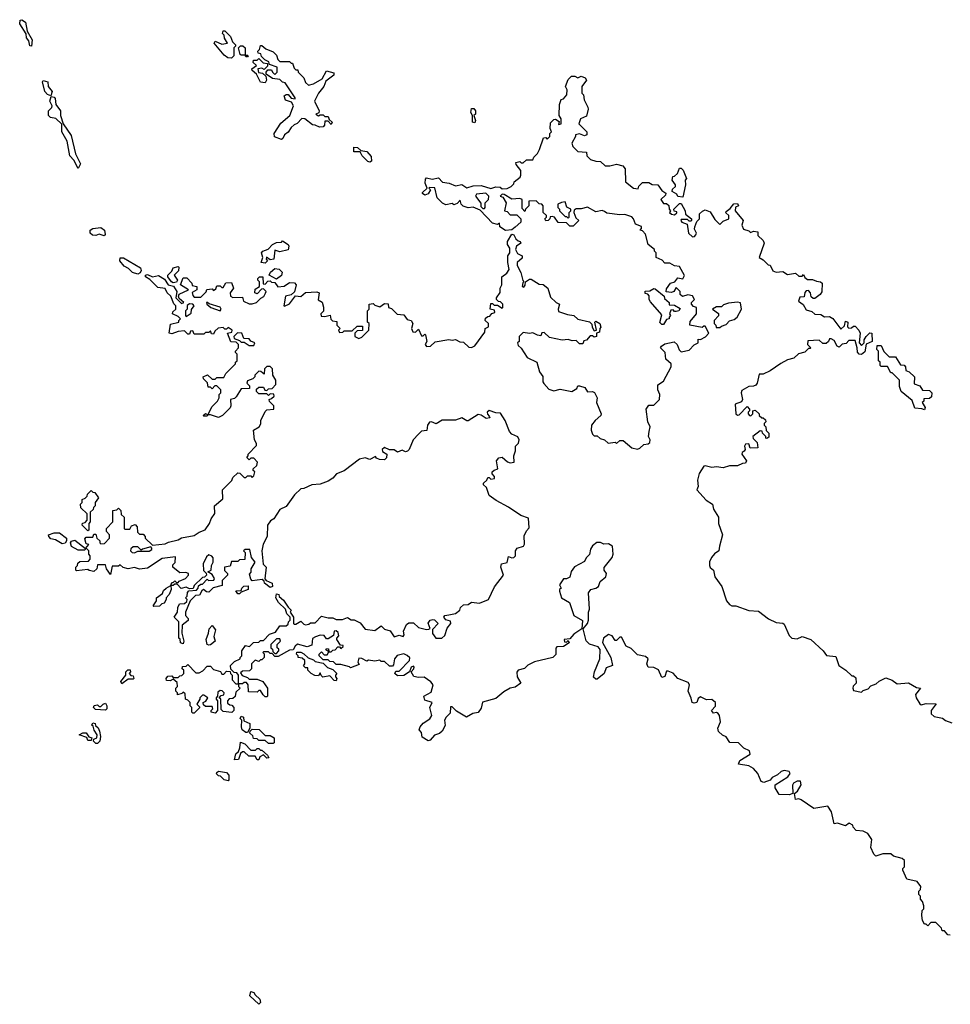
# Model space of a CAD drawing. Extents: x 1980017 to 2252640, y 74400 to 266395.
# Tile 201 of 256: x 2114942 to 2120715, y 153113 to 159220. Entities that reach past the tile are written whole.
import ezdxf

# ---------------------------------------------------------------- set-up
doc = ezdxf.new("R2010")
doc.units = 0

msp = doc.modelspace()

# ---------------------------------------------------------------- linework, layer by layer
at = {"layer": '0CON20XD'}
for points in [[(2115015, 159056.2), (2115005, 159058.8), (2114998.3, 159088.3), (2114985, 159107.5), (2114981.7, 159131.7), (2114941.9, 159195), (2114945, 159218), (2114955, 159220), (2114976.9, 159205), (2114988, 159148), (2115020, 159095), (2115015, 159056.2)], [(2116255, 158981.2), (2116234.1, 158984.1), (2116210.5, 159000.5), (2116148.8, 159075), (2116155, 159087.5), (2116195, 159068.8), (2116230, 159075), (2116212.5, 159105), (2116210, 159125), (2116200, 159135), (2116205, 159150), (2116215, 159150), (2116250, 159115), (2116263, 159083), (2116280, 159065), (2116280, 159055), (2116270, 159045), (2116271.2, 158995), (2116255, 158981.2)], [(2116355, 158990), (2116345, 158990), (2116340, 159000), (2116315, 159000), (2116310, 159005), (2116300, 159045), (2116311.7, 159058.3), (2116327, 159057), (2116340, 159045), (2116340, 159000), (2116355, 159000), (2116360, 158995), (2116355, 158990)], [(2116565, 158477.1), (2116523.2, 158493.2), (2116521.2, 158515), (2116561.3, 158578.7), (2116616.7, 158625), (2116641.4, 158685), (2116627.5, 158707.5), (2116590.3, 158720.3), (2116583.2, 158746.8), (2116595, 158756.7), (2116606.4, 158756.4), (2116625, 158732.5), (2116650, 158730), (2116650, 158735), (2116588.3, 158828.3), (2116571.7, 158831.7), (2116555, 158850), (2116510, 158855), (2116471.7, 158881.7), (2116470, 158895), (2116481.7, 158908.3), (2116505, 158910), (2116510, 158895), (2116525, 158880), (2116540, 158895), (2116540, 158925), (2116491.7, 158941.7), (2116488.3, 158958.3), (2116461.7, 158971.7), (2116441.7, 158991.7), (2116438.3, 159008.3), (2116421.7, 159011.7), (2116420, 159025), (2116430, 159035), (2116435, 159060), (2116445, 159060), (2116468.3, 159038.3), (2116515, 159020), (2116535, 159000), (2116543, 158973), (2116555, 158960), (2116615, 158960), (2116625, 158950), (2116635, 158950), (2116645, 158920), (2116655, 158910), (2116668.3, 158908.3), (2116670, 158895), (2116705, 158860), (2116715, 158830), (2116733.3, 158813.3), (2116765, 158822), (2116817.3, 158852.7), (2116845, 158903.8), (2116890.5, 158890.5), (2116890, 158875), (2116840.8, 158839.2), (2116828.1, 158805), (2116795.8, 158765), (2116771.2, 158715), (2116800, 158655), (2116798.3, 158641.7), (2116780, 158635), (2116795, 158623.3), (2116805, 158630), (2116825, 158630), (2116835, 158620), (2116855, 158620), (2116861.7, 158601.7), (2116880, 158585), (2116875, 158570), (2116855, 158590), (2116835, 158590), (2116832, 158565), (2116824.4, 158555.6), (2116802.7, 158552.7), (2116775, 158566), (2116757.5, 158567.5), (2116710, 158605), (2116693, 158607), (2116664.2, 158575.8), (2116645, 158568.6), (2116625, 158550.8), (2116606.9, 158523.1), (2116584.7, 158505.3), (2116575, 158483.8), (2116565, 158477.1)], [(2116465, 158827.5), (2116435, 158832.5), (2116411.2, 158881.2), (2116383.3, 158905), (2116382.5, 158915), (2116410, 158935), (2116390, 158955), (2116391.7, 158968.3), (2116415, 158970), (2116425, 158980), (2116451.7, 158951.7), (2116478.3, 158948.3), (2116478.3, 158931.7), (2116458.3, 158911.7), (2116445, 158920), (2116420, 158915), (2116423.3, 158893.3), (2116447.5, 158887.5), (2116469.3, 158869.3), (2116472, 158845), (2116465, 158827.5)], [(2115135, 158747.5), (2115115, 158756), (2115098, 158775), (2115083.3, 158835), (2115087.5, 158842.5), (2115116, 158835), (2115118.8, 158805), (2115144.2, 158775), (2115135, 158747.5)], [(2118340.7, 157390.7), (2118380, 157385), (2118405, 157362.5), (2118477, 157347), (2118491.7, 157331.7), (2118493, 157313), (2118505, 157290), (2118520, 157295), (2118510, 157345), (2118515, 157350), (2118540, 157335), (2118547, 157313), (2118540, 157305), (2118538.3, 157281.7), (2118520, 157275), (2118520, 157255), (2118505, 157250), (2118495, 157260), (2118481.7, 157258.3), (2118458.3, 157231.7), (2118441.7, 157228.3), (2118435, 157210), (2118415, 157210), (2118395, 157230), (2118368.3, 157228.3), (2118345, 157237.5), (2118307, 157233), (2118228.3, 157248.3), (2118195, 157280), (2118181.7, 157278.3), (2118175, 157260), (2118155, 157262.5), (2118125, 157277.5), (2118105, 157273.3), (2118065, 157280), (2118040, 157255), (2118040, 157225), (2118030, 157215), (2118035, 157200), (2118053, 157183), (2118090, 157125), (2118150, 157095), (2118167.5, 157035), (2118187, 157007), (2118187.5, 156975), (2118193.9, 156963.9), (2118225, 156927.5), (2118255, 156917.5), (2118295, 156927.5), (2118366.4, 156913.6), (2118398.3, 156931.7), (2118405, 156950), (2118415, 156950), (2118448.3, 156938.3), (2118465, 156912.5), (2118495, 156913.3), (2118507.7, 156907.7), (2118523.3, 156875), (2118520, 156845), (2118550, 156775), (2118547.5, 156765), (2118512.5, 156735), (2118490, 156705), (2118487.5, 156675), (2118495, 156650), (2118505, 156640), (2118525, 156640), (2118543, 156623), (2118570, 156615), (2118593, 156593), (2118635, 156600), (2118645, 156592.5), (2118665, 156610), (2118685, 156610), (2118740, 156565), (2118775, 156556.7), (2118788.3, 156561.7), (2118813.8, 156586.2), (2118840.5, 156589.5), (2118851.4, 156598.6), (2118854, 156615), (2118843.3, 156635), (2118847.5, 156665), (2118852, 156695), (2118838.8, 156725), (2118827.5, 156805), (2118845, 156830), (2118875, 156830), (2118910, 156865), (2118912.5, 156895), (2118900, 156925), (2118900, 156955), (2118935, 156977.5), (2118983.6, 157066.4), (2118983.3, 157085), (2118951.2, 157115), (2118946.2, 157156.2), (2118917.5, 157185), (2118922.5, 157195), (2118945, 157210), (2119001.7, 157221.7), (2119020, 157205), (2119033, 157173), (2119045, 157160), (2119095, 157170), (2119127, 157203), (2119150, 157215), (2119151.7, 157238.3), (2119165, 157237.5), (2119197, 157253), (2119217.5, 157275), (2119195, 157320), (2119185, 157320), (2119175, 157310), (2119100, 157325), (2119101.7, 157348.3), (2119140, 157395), (2119140, 157435), (2119121.7, 157441.7), (2119110, 157455), (2119110, 157465), (2119127.5, 157485), (2119116.4, 157506.4), (2119087, 157513), (2119053, 157503), (2119040, 157515), (2119040, 157535), (2119015, 157560), (2119000, 157535), (2118985, 157527.5), (2118952.5, 157532.5), (2118955, 157550), (2118980, 157585), (2119006.7, 157593.3), (2119025, 157620), (2119055, 157612.5), (2119067, 157633), (2119035, 157690), (2119003.6, 157693.6), (2118975, 157710), (2118945, 157710), (2118928.3, 157728.3), (2118890, 157745), (2118890, 157775), (2118880, 157785), (2118880, 157795), (2118840, 157825), (2118825, 157890), (2118805, 157910), (2118790, 157915), (2118800, 157925), (2118798.3, 157938.3), (2118761.7, 157951.7), (2118750, 157985), (2118738.3, 157998.3), (2118695, 158011.2), (2118665, 158009.2), (2118585, 158020.8), (2118569.7, 158029.7), (2118555, 158036.2), (2118515, 158028.1), (2118465, 158058), (2118425, 158047.5), (2118393, 158047), (2118381.7, 158038.3), (2118380, 158025), (2118391.7, 157991.7), (2118410, 157975), (2118375, 157940), (2118355, 157940), (2118335, 157960), (2118283, 157963), (2118260, 157995), (2118245, 158000), (2118231.7, 157998.3), (2118230, 157985), (2118220, 157975), (2118205, 157972.5), (2118200, 157985), (2118210, 157995), (2118210, 158005), (2118190, 158025), (2118190, 158065), (2118180, 158075), (2118165, 158077.5), (2118145, 158096.7), (2118100, 158095), (2118100, 158065), (2118080, 158045), (2118075, 158030), (2118058.3, 158048.3), (2118060, 158105), (2118045, 158110), (2117995, 158107.5), (2117946.7, 158136.7), (2117935, 158137.5), (2117922.5, 158125), (2117938.3, 158118.3), (2117960, 158085), (2117950, 158035), (2117965, 158030), (2117985, 158010), (2118025, 158010), (2118050, 157985), (2118050, 157965), (2118015, 157932.5), (2117995, 157917.5), (2117955, 157912.5), (2117920, 157935), (2117918.3, 157958.3), (2117905, 157950), (2117875, 157957.5), (2117798.3, 158038.3), (2117755, 158057.5), (2117725, 158052.5), (2117693.9, 158063.9), (2117680, 158075), (2117675, 158100), (2117655, 158080), (2117635, 158072.5), (2117625, 158080), (2117585, 158072.5), (2117565, 158082.5), (2117532.5, 158115), (2117517, 158177), (2117485, 158180), (2117480, 158175), (2117490, 158165), (2117475, 158140), (2117455, 158132.5), (2117441.7, 158141.7), (2117441.7, 158148.3), (2117470, 158175), (2117457, 158207), (2117458.3, 158231.7), (2117465, 158240), (2117500.8, 158230.8), (2117539.3, 158239.3), (2117565, 158212.5), (2117606.2, 158206.2), (2117645, 158190), (2117685, 158198.8), (2117715, 158177.5), (2117755, 158190), (2117805, 158190.8), (2117865, 158173.3), (2117895, 158183.3), (2117921.7, 158181.7), (2117935, 158170), (2117965, 158172.5), (2117990, 158185), (2118007, 158203), (2118010, 158215), (2118046.4, 158243.6), (2118050, 158255), (2118050, 158285), (2118021.7, 158321.7), (2118020, 158335), (2118045, 158340), (2118052.5, 158332.5), (2118065, 158332.5), (2118085, 158350), (2118125, 158350), (2118131.7, 158368.3), (2118155, 158390), (2118167.5, 158415), (2118191.7, 158488.3), (2118205, 158490), (2118215, 158480), (2118230, 158495), (2118230, 158515), (2118240, 158525), (2118232.5, 158545), (2118235, 158580), (2118255, 158600), (2118265, 158602.5), (2118288.3, 158588.3), (2118285, 158570), (2118300, 158575), (2118300, 158605), (2118287.5, 158625), (2118290, 158695), (2118300, 158725), (2118315, 158730), (2118337, 158753), (2118337.5, 158785), (2118327.5, 158805), (2118345, 158850), (2118365, 158870), (2118385, 158870), (2118405, 158860), (2118425, 158870), (2118449.3, 158859.3), (2118457.5, 158845), (2118430, 158805), (2118430, 158765), (2118440, 158755), (2118443, 158723), (2118467, 158677), (2118467.5, 158665), (2118458.3, 158621.7), (2118420, 158605), (2118410, 158575), (2118460, 158525), (2118460, 158505), (2118445, 158500), (2118415, 158512.5), (2118390, 158505), (2118390, 158495), (2118367.5, 158455), (2118373.9, 158433.9), (2118405, 158402.5), (2118458.3, 158398.3), (2118460, 158375), (2118483.9, 158353.9), (2118515, 158342.5), (2118545, 158340), (2118573.6, 158313.6), (2118603, 158313), (2118645, 158323.3), (2118683.6, 158313.6), (2118697.5, 158295), (2118700, 158215), (2118750, 158175), (2118778.3, 158171.7), (2118781.7, 158188.3), (2118805, 158210), (2118845, 158210), (2118865, 158197.5), (2118900, 158195), (2118925, 158160), (2118950, 158145), (2118948.3, 158131.7), (2118920, 158105), (2118935, 158080), (2118955, 158080), (2118968.3, 158068.3), (2118970, 158045), (2118980, 158035), (2118972.5, 158025), (2118985, 158013.8), (2119005, 158010), (2119018.3, 158021.7), (2119018.3, 158028.3), (2119001.7, 158031.7), (2119000, 158045), (2119035, 158080), (2119045, 158080), (2119070, 158035), (2119073, 158013), (2119110, 157985), (2119110, 157975), (2119105, 157970), (2119095, 157970), (2119085, 157980), (2119045, 157980), (2119042.5, 157975), (2119050, 157965), (2119081.7, 157951.7), (2119090, 157895), (2119115, 157872.5), (2119127.5, 157875), (2119136.7, 157885), (2119140, 157895), (2119128.3, 157921.7), (2119130, 157935), (2119141.7, 157968.3), (2119160, 157985), (2119160, 158015), (2119177, 158033), (2119195, 158040), (2119225, 158027.5), (2119255, 157980), (2119285, 157950), (2119305, 157970), (2119340, 157985), (2119340, 158005), (2119323, 158023), (2119325, 158030), (2119350, 158050), (2119371.7, 158078.3), (2119395, 158080), (2119400, 158065), (2119381.7, 158058.3), (2119380, 158035), (2119430, 157975), (2119422.5, 157945), (2119431.7, 157921.7), (2119465, 157910), (2119475, 157900), (2119495, 157907.5), (2119520, 157905), (2119521.7, 157881.7), (2119555, 157850), (2119560, 157835), (2119530, 157745), (2119555, 157730), (2119585, 157700), (2119598.3, 157698.3), (2119615, 157662.5), (2119635, 157653.3), (2119675, 157657.5), (2119705, 157640), (2119755, 157647.5), (2119775, 157630), (2119795, 157630), (2119805, 157640), (2119811.7, 157621.7), (2119828.3, 157608.3), (2119859.3, 157609.3), (2119885, 157597.5), (2119910, 157595), (2119920, 157585), (2119917, 157533), (2119907.5, 157515), (2119875, 157490), (2119865, 157490), (2119851.7, 157501.7), (2119847.5, 157525), (2119835, 157540), (2119821.7, 157538.3), (2119813, 157527)], [(2115305, 158297.5), (2115278.3, 158348.3), (2115252.5, 158375), (2115236.3, 158466.3), (2115203.1, 158525), (2115202.7, 158572.7), (2115166.3, 158606.3), (2115133.5, 158613.5), (2115120.6, 158625), (2115120.8, 158655), (2115141.2, 158675), (2115143.8, 158685), (2115128.6, 158715), (2115137, 158743), (2115155, 158740), (2115161.9, 158731.9), (2115166, 158695), (2115194.4, 158655), (2115195.5, 158625), (2115212.5, 158575), (2115262.1, 158502.1), (2115288.7, 158388.7), (2115320, 158325), (2115305, 158297.5)], [(2117765, 158580), (2117750, 158585), (2117750, 158625), (2117740, 158645), (2117745, 158670), (2117758.3, 158668.3), (2117770, 158655), (2117770, 158635), (2117760, 158625), (2117770, 158595), (2117765, 158580)], [(2117115, 158336.2), (2117101.2, 158341.2), (2117066.7, 158375), (2117055, 158400), (2117015, 158400), (2117015, 158430), (2117037, 158427), (2117058.3, 158408.3), (2117095, 158402.5), (2117122, 158372), (2117125, 158342.5), (2117115, 158336.2)], [(2119055, 158120), (2119025, 158122.5), (2119018.3, 158138.3), (2118990, 158155), (2118991.7, 158168.3), (2119010, 158185), (2119010, 158195), (2118990, 158225), (2118993, 158247), (2119005, 158250), (2119023, 158267), (2119035, 158300), (2119045, 158300), (2119057, 158287), (2119077.5, 158235), (2119070, 158225), (2119072.5, 158195), (2119055, 158120)], [(2117825, 158050), (2117830, 158055), (2117830, 158085), (2117850, 158105), (2117852.5, 158125), (2117833.6, 158143.6), (2117775, 158137.5), (2117770, 158125), (2117801.7, 158081.7), (2117801.7, 158061.7), (2117815, 158050), (2117825, 158050)], [(2118345, 157990), (2118350, 157995), (2118350, 158025), (2118360, 158035), (2118360, 158045), (2118337, 158057), (2118325, 158090), (2118303, 158087), (2118280, 158075), (2118280, 158055), (2118290, 158045), (2118290, 158035), (2118325, 158000), (2118335, 158000), (2118345, 157990)], [(2115465, 157880), (2115435, 157888.8), (2115415, 157881.2), (2115393.1, 157883.1), (2115378.8, 157895), (2115378.8, 157915), (2115395, 157924.3), (2115445, 157931.2), (2115468.8, 157915), (2115471.7, 157888.3), (2115465, 157880)], [(2115850, 155625), (2115838.3, 155601.7), (2115823, 155597), (2115808.3, 155581.7), (2115775, 155580), (2115770, 155585), (2115790, 155615), (2115790, 155635), (2115828.3, 155661.7), (2115835, 155680), (2115850, 155695), (2115880, 155710), (2115885, 155730), (2115895, 155730), (2115905, 155740), (2115915, 155730), (2115925, 155730), (2115931.7, 155738.3), (2115970, 155755), (2115990, 155775), (2115990, 155785), (2115971.7, 155791.7), (2115935, 155790), (2115892.5, 155825), (2115891.7, 155838.3), (2115907, 155853), (2115908.3, 155888.3), (2115825, 155877.5), (2115735, 155817.5), (2115685, 155812.5), (2115655, 155822.5), (2115615, 155813.3), (2115583, 155823), (2115565, 155840), (2115555, 155830), (2115515, 155830), (2115505, 155780), (2115480, 155815), (2115475, 155840), (2115425, 155840), (2115420, 155815), (2115401.7, 155798.3), (2115373, 155803), (2115365, 155810), (2115295, 155802.5), (2115290, 155805), (2115290, 155825), (2115300, 155835), (2115301.7, 155848.3), (2115315, 155860), (2115368.3, 155861.7), (2115380, 155875), (2115380, 155895), (2115370, 155905), (2115370, 155925), (2115358.3, 155938.3), (2115350, 155940), (2115345, 155930), (2115305, 155930), (2115263.6, 155953.6), (2115256.7, 155975), (2115263.8, 155986.2), (2115285, 155991.2), (2115350, 155940), (2115370, 155965), (2115355, 155970), (2115345, 156000), (2115355, 156010), (2115395, 156010), (2115401.7, 156028.3), (2115415, 156030), (2115420, 156005), (2115438.3, 155988.3), (2115440, 155975), (2115445, 155970), (2115468.3, 155971.7), (2115500, 156005), (2115500, 156025), (2115480, 156045), (2115480, 156065), (2115520, 156105), (2115520, 156175), (2115545, 156180), (2115555, 156190), (2115570, 156175), (2115571.7, 156151.7), (2115590, 156135), (2115590, 156065), (2115595, 156060), (2115625, 156060), (2115635, 156080), (2115658.3, 156088.3), (2115670, 156075), (2115671.7, 156041.7), (2115685, 156030), (2115708.3, 156028.3), (2115720, 156015), (2115720, 156005), (2115765, 155960), (2115845, 155970), (2115865, 155980), (2115925, 155993.3), (2115945, 156006.7), (2116025, 156021.2), (2116055, 156042.5), (2116093, 156057), (2116120, 156095), (2116130, 156125), (2116151.7, 156158.3), (2116150, 156205), (2116201.7, 156248.3), (2116200, 156305), (2116258.3, 156361.7), (2116265, 156380), (2116295, 156410), (2116308.3, 156408.3), (2116335, 156380), (2116345, 156380), (2116355, 156390), (2116375, 156390), (2116385, 156380), (2116395, 156390), (2116400, 156415), (2116390, 156425), (2116390, 156435), (2116412.5, 156455), (2116416.4, 156476.4), (2116395, 156500), (2116375, 156500), (2116365, 156490), (2116350, 156505), (2116360, 156515), (2116360, 156525), (2116411.7, 156578.3), (2116411.7, 156591.7), (2116397.5, 156615), (2116393.3, 156675), (2116427.5, 156695), (2116437, 156713), (2116437.5, 156735), (2116465, 156790), (2116475, 156800), (2116517.5, 156805), (2116517.5, 156825), (2116491.7, 156851.7), (2116490, 156865), (2116505, 156870), (2116520, 156885), (2116518.3, 156898.3), (2116495, 156900), (2116485, 156890), (2116475, 156900), (2116425, 156900), (2116410, 156915), (2116411.7, 156928.3), (2116425, 156940), (2116455, 156940), (2116461.7, 156921.7), (2116475, 156920), (2116485, 156930), (2116508.3, 156931.7), (2116531.7, 156958.3), (2116530, 156985), (2116512.5, 157015), (2116510, 157055), (2116495, 157070), (2116475, 157070), (2116460, 157055), (2116458.3, 157021.7), (2116438.3, 157038.3), (2116425, 157040), (2116400, 157015), (2116400, 157005), (2116388.3, 156991.7), (2116355, 156980), (2116350, 156965), (2116368.3, 156948.3), (2116368.3, 156931.7), (2116315, 156930), (2116285, 156880), (2116275, 156870), (2116250, 156865), (2116252.5, 156825), (2116246.7, 156813.3), (2116200, 156765), (2116175, 156752.5), (2116125, 156770), (2116110, 156770), (2116105, 156760), (2116085, 156760), (2116080, 156765), (2116095, 156777.5), (2116110, 156770), (2116135, 156820), (2116170, 156855), (2116180, 156875), (2116180, 156895), (2116190, 156905), (2116190, 156925), (2116165, 156950), (2116151.7, 156948.3), (2116135, 156930), (2116125, 156940), (2116111.7, 156941.7), (2116107, 156967), (2116081.7, 156991.7), (2116080, 157005), (2116107, 157017), (2116135, 156990), (2116155, 156990), (2116165, 157000), (2116208.3, 157001.7), (2116220, 157025), (2116280, 157085), (2116280, 157095), (2116290, 157105), (2116290, 157145), (2116280, 157155), (2116280, 157165), (2116300, 157185), (2116300, 157205), (2116285, 157220), (2116251.7, 157221.7), (2116230, 157275), (2116258.3, 157281.7), (2116260, 157295), (2116235, 157310), (2116225, 157300), (2116215, 157300), (2116205, 157310), (2116173, 157307), (2116151.7, 157288.3), (2116145, 157270), (2116131.7, 157271.7), (2116125, 157290), (2116115, 157280), (2116095, 157280), (2116085, 157270), (2116025, 157270), (2116015, 157290), (2116001.7, 157288.3), (2115995, 157270), (2115985, 157270), (2115965, 157290), (2115925, 157286), (2115885, 157272), (2115870, 157275), (2115878.3, 157331.7), (2115930, 157345), (2115930, 157355), (2115940, 157365), (2115925, 157380), (2115890, 157395), (2115891.7, 157408.3), (2115910, 157425), (2115910, 157445), (2115898.3, 157458.3), (2115880, 157505), (2115856, 157526), (2115845, 157553.3), (2115798.6, 157558.6), (2115749.5, 157609.5), (2115722.5, 157625), (2115722.5, 157635), (2115735, 157640), (2115765, 157626), (2115803.6, 157633.6), (2115840, 157610), (2115862.5, 157575), (2115896.4, 157566.4), (2115917.5, 157535), (2115910, 157495), (2115945, 157460), (2115960, 157465), (2115931.7, 157491.7), (2115927.5, 157505), (2115931.7, 157518.3), (2115990, 157545), (2115940, 157575), (2115955, 157620), (2115978.3, 157618.3), (2116010, 157585), (2116011.7, 157571.7), (2116040, 157565), (2116040, 157545), (2116012.5, 157527.5), (2116015, 157510), (2116025, 157500), (2116065, 157500), (2116098.3, 157531.7), (2116103, 157547), (2116135, 157550), (2116145, 157540), (2116158.3, 157551.7), (2116165, 157570), (2116185, 157570), (2116195, 157560), (2116205, 157560), (2116221.7, 157588.3), (2116255, 157590), (2116267.5, 157555), (2116247.5, 157525), (2116250, 157505), (2116265, 157497.5), (2116325, 157500), (2116330, 157475), (2116365, 157457.5), (2116385, 157456.7), (2116410, 157465), (2116437, 157493), (2116456.4, 157503.6), (2116467, 157523), (2116470, 157535), (2116455, 157550), (2116441.7, 157548.3), (2116415, 157520), (2116400, 157525), (2116401.7, 157548.3), (2116430, 157565), (2116430, 157595), (2116420, 157605), (2116420, 157615), (2116430, 157625), (2116450, 157625), (2116451.7, 157581.7), (2116465, 157580), (2116481.7, 157598.3), (2116495, 157600), (2116503, 157593), (2116525, 157590), (2116542.5, 157562.5), (2116581.7, 157568.3), (2116615, 157590), (2116647, 157587), (2116657.5, 157575), (2116647, 157533), (2116627, 157513), (2116590, 157505), (2116580, 157445), (2116585, 157442.5), (2116615, 157457.5), (2116652.5, 157507.5), (2116685, 157502.5), (2116715, 157527.5), (2116785, 157532.5), (2116800, 157525), (2116793, 157483), (2116818.3, 157468.3), (2116826.4, 157436.4), (2116827, 157413), (2116810, 157395), (2116811.7, 157381.7), (2116835, 157380), (2116868.3, 157388.3), (2116873, 157363), (2116881.7, 157351.7), (2116908.3, 157348.3), (2116910, 157325), (2116930, 157305), (2116920, 157295), (2116925, 157280), (2116947, 157283), (2116955, 157290), (2117005, 157290), (2117035, 157320), (2117068.3, 157318.3), (2117068.3, 157291.7), (2117035, 157290), (2117020, 157275), (2117020, 157255), (2117045, 157242.5), (2117065, 157250), (2117107.5, 157295), (2117110, 157335), (2117100, 157345), (2117100, 157415), (2117110, 157425), (2117110, 157455), (2117135, 157460), (2117145, 157450), (2117175, 157440), (2117205, 157460), (2117228.3, 157458.3), (2117230, 157435), (2117248.3, 157428.3), (2117283, 157393), (2117325, 157390), (2117345, 157360), (2117370, 157355), (2117380, 157335), (2117372.5, 157305), (2117380, 157285), (2117397, 157283), (2117415, 157300), (2117435, 157260), (2117445, 157260), (2117455, 157270), (2117460, 157265), (2117467.5, 157225), (2117457.5, 157205), (2117465, 157192.5), (2117490, 157195), (2117518.3, 157221.7), (2117605, 157237.5), (2117625, 157232.5), (2117645, 157237.5), (2117672.5, 157222.5), (2117695, 157220), (2117728.3, 157188.3), (2117745, 157187.5), (2117765, 157197.5), (2117827, 157283), (2117830, 157305), (2117850, 157315), (2117850, 157335), (2117830, 157355), (2117831.7, 157368.3), (2117845, 157380), (2117858.3, 157381.7), (2117871.7, 157398.3), (2117890, 157405), (2117888.3, 157418.3), (2117860, 157425), (2117865, 157460), (2117875, 157460), (2117885, 157450), (2117905, 157450), (2117935, 157430), (2117940, 157435), (2117940, 157455), (2117925, 157470), (2117911.7, 157471.7), (2117900, 157485), (2117900, 157495), (2117921.7, 157528.3), (2117922.5, 157555), (2117932.5, 157575), (2117932.5, 157625), (2117963, 157647), (2117979.3, 157670.7), (2117970, 157715), (2117970, 157755), (2117983.3, 157775), (2117983, 157803), (2117967.5, 157825), (2117967.5, 157845), (2117995, 157890), (2118006.4, 157886.4), (2118020.7, 157860.7), (2118035, 157847.5), (2118047.5, 157845), (2118050, 157835), (2118023.6, 157816.4), (2118017.5, 157795), (2118030.7, 157770.7), (2118060, 157755), (2118058.3, 157741.7), (2118027.5, 157715), (2118027.5, 157695), (2118051.7, 157651.7), (2118063, 157603), (2118070, 157595), (2118063, 157587), (2118060, 157565), (2118068.3, 157561.7), (2118077, 157573), (2118080, 157595), (2118105, 157610), (2118115, 157610), (2118165, 157580), (2118188.3, 157578.3), (2118217.5, 157555), (2118235, 157500), (2118270, 157465), (2118290, 157455), (2118282.5, 157425), (2118285, 157410), (2118340.7, 157390.7)], [(2116465, 157710), (2116440, 157715), (2116450, 157745), (2116442.5, 157775), (2116450, 157785), (2116482.5, 157797.5), (2116510, 157825), (2116535, 157837.5), (2116565, 157840), (2116572.5, 157847.5), (2116607.5, 157825), (2116612.5, 157815), (2116608.3, 157791.7), (2116555, 157780), (2116525, 157790), (2116517.5, 157735), (2116495, 157730), (2116473, 157747), (2116470, 157735), (2116480, 157725), (2116465, 157710)], [(2115675, 157642), (2115641.7, 157651.7), (2115616.4, 157676.4), (2115590.4, 157690.4), (2115564, 157725), (2115565, 157742.5), (2115585, 157743.8), (2115692, 157682), (2115696, 157664), (2115689.4, 157650.6), (2115675, 157642)], [(2115895, 157587.5), (2115883.6, 157593.6), (2115860, 157625), (2115860, 157635), (2115885, 157660), (2115895, 157680), (2115925, 157690), (2115930, 157685), (2115927, 157663), (2115900, 157635), (2115920, 157605), (2115915, 157592.5), (2115895, 157587.5)], [(2116535, 157610), (2116490, 157635), (2116497.5, 157655), (2116525, 157676.7), (2116552.5, 157672.5), (2116570, 157655), (2116566.4, 157633.6), (2116535, 157610)], [(2118935, 157330), (2118925, 157330), (2118912.5, 157342.5), (2118925, 157390), (2118855, 157470), (2118847.5, 157485), (2118847, 157507), (2118838.3, 157518.3), (2118821.7, 157521.7), (2118823, 157537), (2118851.7, 157538.3), (2118875, 157552.5), (2118885, 157550), (2118940, 157505), (2118941.7, 157491.7), (2118970, 157465), (2118971.7, 157451.7), (2119005, 157450), (2119038.3, 157428.3), (2119030, 157415), (2119015, 157410), (2119005, 157410), (2118995, 157420), (2118981.7, 157418.3), (2118972.5, 157395), (2118980, 157385), (2118970, 157375), (2118970, 157365), (2118955, 157360), (2118935, 157330)], [(2119813, 157527), (2119808.3, 157501.7), (2119781.7, 157498.3), (2119772.5, 157475), (2119803, 157453), (2119821.2, 157421.2), (2119855, 157410), (2119873.6, 157393.6), (2119912.5, 157392.5), (2119935, 157377.5), (2119965, 157380), (2119986.4, 157366.4), (2120035, 157300), (2120058.3, 157321.7), (2120065, 157350), (2120080, 157345), (2120077.5, 157315), (2120085, 157307.5), (2120101.7, 157308.3), (2120115, 157320), (2120125, 157320), (2120147.5, 157295), (2120156.7, 157275), (2120150, 157215), (2120165, 157200), (2120180, 157215), (2120180, 157235), (2120192.5, 157255), (2120215, 157277.5), (2120227.5, 157275), (2120230, 157225), (2120193, 157207), (2120185, 157160), (2120165, 157142.5), (2120150, 157145), (2120138.3, 157158.3), (2120137.5, 157185), (2120125, 157230), (2120085, 157230), (2120068.3, 157211.7), (2120045, 157207.5), (2120025, 157190), (2120012.5, 157195), (2119995, 157230), (2119975, 157240), (2119965, 157240), (2119960, 157225), (2119945, 157212.5), (2119925, 157212.5), (2119901.7, 157231.7), (2119831.7, 157228.3), (2119830, 157205), (2119850, 157185), (2119845, 157180), (2119835, 157180), (2119811.7, 157158.3), (2119773, 157147), (2119745, 157120), (2119705, 157110), (2119663, 157087), (2119598.3, 157041.7), (2119555, 157022.5), (2119529.3, 157020.7), (2119516.2, 156965), (2119507.7, 156952.3), (2119495, 156946.2), (2119465, 156945.7), (2119420.7, 156919.3), (2119416.7, 156905), (2119426.7, 156865), (2119419.4, 156850.6), (2119380.8, 156835), (2119383.8, 156775), (2119395, 156766.7), (2119405, 156770), (2119455, 156820), (2119470, 156805), (2119470, 156795), (2119460, 156785), (2119460, 156775), (2119470, 156765), (2119477, 156763), (2119490, 156775), (2119490, 156795), (2119505, 156797.5), (2119530, 156775), (2119530, 156765), (2119545, 156750), (2119555, 156750), (2119568.3, 156738.3), (2119570, 156725), (2119560, 156715), (2119560, 156705), (2119570, 156695), (2119571.7, 156671.7), (2119590, 156655), (2119588.3, 156631.7), (2119577, 156623), (2119570, 156625), (2119570, 156635), (2119550, 156655), (2119548.3, 156668.3), (2119535, 156670), (2119490, 156635), (2119491.7, 156621.7), (2119517, 156597), (2119520, 156565), (2119473, 156563), (2119465, 156590), (2119443.6, 156586.4), (2119437.5, 156575), (2119442.5, 156555), (2119436.4, 156543.6), (2119423.3, 156536.7), (2119422.5, 156525), (2119450, 156485), (2119445, 156470), (2119425, 156467.5), (2119395, 156452.5), (2119345, 156453.3), (2119305, 156440), (2119265, 156446.2), (2119235, 156443.3), (2119195, 156453.3), (2119185, 156450), (2119157.5, 156405), (2119147.5, 156365), (2119150, 156325), (2119142.5, 156305), (2119200.5, 156240.5), (2119240, 156215), (2119246.7, 156185), (2119276.2, 156135), (2119276.7, 156095), (2119302.5, 156025), (2119282.5, 155955), (2119280, 155925), (2119252.3, 155907.7), (2119232.5, 155885), (2119221.7, 155858.3), (2119221.2, 155835), (2119225, 155822.5), (2119246.7, 155805), (2119253.3, 155765), (2119296.7, 155705), (2119327.5, 155615), (2119345, 155593.3), (2119360, 155585), (2119385, 155584), (2119465, 155556), (2119525, 155551.2), (2119586.7, 155505), (2119635, 155480.6), (2119675, 155478), (2119685, 155470), (2119715, 155400.8), (2119732.5, 155385), (2119765, 155380.8), (2119795, 155393.8), (2119850, 155375), (2119926.4, 155306.4), (2119947, 155277), (2120005, 155270), (2120022.5, 155215), (2120066.4, 155186.4), (2120105, 155150), (2120115, 155150), (2120128.3, 155138.3), (2120130, 155105), (2120113, 155087), (2120110, 155075), (2120115, 155060), (2120165, 155050), (2120175, 155060), (2120205, 155070), (2120221.7, 155088.3), (2120255, 155100), (2120273, 155117), (2120315, 155137.5), (2120355, 155123.8), (2120385, 155100), (2120455, 155107.5), (2120505, 155077.5), (2120530, 155075), (2120500, 155035), (2120504, 155015), (2120525, 154976), (2120535, 154971.4), (2120565, 154978), (2120626.4, 154976.4), (2120596.2, 154935), (2120596.7, 154915), (2120615, 154897.5), (2120667, 154887), (2120685, 154872.5), (2120725, 154860)], [(2115975, 157380), (2116005, 157400), (2116008.3, 157421.7), (2116023.8, 157445), (2116015, 157455.8), (2115995, 157458), (2115981.7, 157448.3), (2115980, 157425), (2115970, 157415), (2115970, 157385), (2115975, 157380)], [(2116185, 157413.8), (2116192.5, 157425), (2116185, 157437.5), (2116118.3, 157458.3), (2116107, 157467), (2116100, 157465), (2116102.5, 157455), (2116127.5, 157435), (2116185, 157413.8)], [(2119285, 157310), (2119295, 157320), (2119325, 157330), (2119345, 157352.5), (2119375, 157360), (2119392.5, 157375), (2119420, 157425), (2119413, 157463), (2119395, 157468.8), (2119338.3, 157461.7), (2119308.3, 157451.7), (2119295, 157440), (2119265, 157440), (2119240, 157425), (2119277, 157397), (2119277, 157383), (2119250, 157355), (2119250, 157335), (2119260, 157325), (2119261.7, 157311.7), (2119285, 157310)], [(2116395, 157200), (2116400, 157215), (2116376.2, 157226.2), (2116365, 157240), (2116331.7, 157241.7), (2116320, 157275), (2116292.5, 157277.5), (2116270, 157255), (2116271.7, 157241.7), (2116305, 157230), (2116315, 157220), (2116335, 157220), (2116365, 157200), (2116395, 157200)], [(2120555, 156800), (2120537.5, 156807.5), (2120495, 156810), (2120478.3, 156858.3), (2120410, 156915), (2120400, 156945), (2120400, 156985), (2120355, 157030), (2120345, 157030), (2120325, 157070), (2120285, 157070), (2120280, 157075), (2120280, 157095), (2120270, 157105), (2120270, 157165), (2120260, 157175), (2120261.7, 157198.3), (2120285, 157200), (2120301.7, 157161.7), (2120335, 157130), (2120375, 157130), (2120405, 157080), (2120428.3, 157078.3), (2120437, 157067), (2120440, 157045), (2120460, 157035), (2120492.5, 157005), (2120491.7, 156961.7), (2120525, 156950), (2120541.7, 156921.7), (2120585, 156920), (2120600, 156905), (2120598.3, 156881.7), (2120585, 156870), (2120551.7, 156868.3), (2120550, 156855), (2120540, 156845), (2120560, 156815), (2120555, 156800)], [(2116777, 155393), (2116758.3, 155381.7), (2116755, 155340), (2116725, 155330), (2116665, 155347.5), (2116650, 155335), (2116638.3, 155311.7), (2116615, 155310), (2116545, 155270), (2116525, 155270), (2116508.3, 155288.3), (2116495, 155290), (2116485, 155300), (2116455, 155300), (2116450, 155295), (2116457.5, 155287.5), (2116457.5, 155265), (2116445, 155250), (2116435, 155250), (2116425, 155240), (2116401.7, 155248.3), (2116380, 155225), (2116380, 155195), (2116368.3, 155181.7), (2116325, 155180), (2116311.7, 155168.3), (2116321.7, 155151.7), (2116355, 155140), (2116365, 155130), (2116415, 155130), (2116450, 155115), (2116480, 155075), (2116480, 155025), (2116475, 155020), (2116465, 155020), (2116451.7, 155031.7), (2116435, 155060), (2116425, 155060), (2116415, 155050), (2116361.7, 155051.7), (2116360, 155095), (2116348.3, 155108.3), (2116335, 155110), (2116325, 155100), (2116300, 155100), (2116300, 155085), (2116310, 155075), (2116281.7, 155048.3), (2116278.3, 155021.7), (2116265, 155010), (2116241.7, 155008.3), (2116230, 154995), (2116231.7, 154981.7), (2116245, 154970), (2116258.3, 154968.3), (2116270, 154955), (2116270, 154935), (2116257, 154923), (2116205, 154930), (2116191.7, 154941.7), (2116190, 155005), (2116180, 155015), (2116191.7, 155028.3), (2116208.3, 155031.7), (2116210, 155045), (2116198.3, 155058.3), (2116185, 155060), (2116171.7, 155048.3), (2116170, 155025), (2116160, 155015), (2116160, 155005), (2116170, 154995), (2116170, 154935), (2116155, 154920), (2116130, 154925), (2116130, 154935), (2116140, 154945), (2116135, 154960), (2116095, 154960), (2116081.7, 154971.7), (2116080, 154985), (2116096.7, 154993.3), (2116110, 155015), (2116085, 155030), (2116075, 155030), (2116060, 155015), (2116060, 155005), (2116040, 154975), (2116058.3, 154958.3), (2116058.3, 154951.7), (2116025, 154920), (2116015, 154920), (2116010, 154925), (2116010, 154955), (2116000, 154965), (2116000, 154985), (2115985, 155000), (2115970, 155005), (2115968.3, 155038.3), (2115955, 155050), (2115948.3, 155041.7), (2115921.7, 155031.7), (2115920, 155045), (2115910, 155055), (2115910, 155075), (2115920, 155085), (2115918.3, 155108.3), (2115895, 155130), (2115875, 155120), (2115851.7, 155121.7), (2115850, 155135), (2115861.7, 155148.3), (2115885, 155150), (2115895, 155140), (2115925, 155140), (2115935, 155150), (2115948.3, 155151.7), (2115960, 155165), (2115960, 155185), (2115950, 155195), (2115951.7, 155208.3), (2115975, 155210), (2115985, 155220), (2116035, 155170), (2116055, 155170), (2116078.3, 155181.7), (2116105, 155210), (2116125, 155210), (2116145, 155190), (2116188.3, 155178.3), (2116195, 155160), (2116208.3, 155161.7), (2116225, 155180), (2116248.3, 155178.3), (2116250, 155165), (2116260, 155155), (2116260, 155125), (2116281.7, 155101.7), (2116300, 155100), (2116300, 155155), (2116288.3, 155168.3), (2116271.7, 155171.7), (2116251.7, 155191.7), (2116250, 155215), (2116275, 155240), (2116310, 155255), (2116310, 155265), (2116320, 155275), (2116320, 155305), (2116341.7, 155338.3), (2116367, 155333), (2116393, 155357), (2116425, 155360), (2116435, 155370), (2116455, 155370), (2116491.7, 155408.3), (2116528.3, 155421.7), (2116555, 155460), (2116595, 155460), (2116608.3, 155471.7), (2116610, 155485), (2116620, 155495), (2116620, 155515), (2116600, 155535), (2116590, 155565), (2116547.5, 155605), (2116530, 155635), (2116535, 155660), (2116550, 155655), (2116551.7, 155641.7), (2116579.3, 155619.3), (2116606.7, 155576.7), (2116627, 155557), (2116620, 155545), (2116640, 155515), (2116640, 155475), (2116645, 155470), (2116655, 155470), (2116685, 155490), (2116705, 155470), (2116715, 155467.5), (2116735, 155470), (2116745, 155480), (2116775, 155480), (2116815, 155520), (2116855, 155510), (2116885, 155510), (2116905, 155500), (2116945, 155500), (2116975, 155512.5), (2116998.3, 155498.3), (2117017, 155497), (2117055, 155480), (2117085, 155440), (2117145, 155432.5), (2117185, 155460), (2117205, 155440), (2117240, 155430), (2117265, 155393.3), (2117295, 155403.3), (2117320, 155395), (2117327.5, 155405), (2117323, 155427), (2117341.7, 155468.3), (2117355, 155480), (2117385, 155480), (2117415, 155450), (2117465, 155438), (2117480, 155440), (2117487.5, 155445), (2117475, 155477.5), (2117487.5, 155495), (2117505, 155500), (2117515, 155497.5), (2117537.5, 155475), (2117503, 155437), (2117503, 155413), (2117524.1, 155384.1), (2117560, 155385), (2117578.3, 155401.7), (2117593, 155447), (2117617.5, 155475), (2117615, 155490), (2117585, 155497.5), (2117573.6, 155513.6), (2117580, 155525), (2117605, 155528.8), (2117645, 155537.5), (2117672.5, 155557.5), (2117676.7, 155575), (2117695, 155590), (2117725, 155592.5), (2117745, 155607.5), (2117795, 155601.2), (2117850, 155625), (2117887.3, 155702.7), (2117942.5, 155775), (2117926.7, 155825), (2117930, 155845), (2117966.4, 155853.6), (2117975, 155890), (2117995, 155882.5), (2118007.5, 155885), (2118016.7, 155895), (2118017.5, 155925), (2118027, 155943), (2118067.5, 155955), (2118073.6, 155966.4), (2118072, 156018), (2118085, 156050), (2118101.7, 156068.3), (2118098.3, 156128.3), (2118050, 156145), (2117975, 156197.5), (2117897, 156237), (2117855, 156270), (2117838.3, 156318.3), (2117820, 156335), (2117820, 156345), (2117840, 156365), (2117845, 156380), (2117855, 156380), (2117865, 156370), (2117887.5, 156375), (2117887, 156387), (2117872.5, 156402.5), (2117873.3, 156415), (2117885, 156426.7), (2117907.5, 156435), (2117900, 156485), (2117915, 156502.5), (2117935, 156506.7), (2117968.3, 156478.3), (2117985, 156472.5), (2118010, 156475), (2118007.5, 156515), (2118017.5, 156545), (2118017.5, 156575), (2118036.1, 156593.9), (2118041.2, 156615), (2118032.3, 156632.3), (2117995, 156648.8), (2117980, 156665), (2117953.3, 156735), (2117925, 156780), (2117895, 156782.5), (2117855, 156796.7), (2117842.5, 156785), (2117843, 156773), (2117855, 156760), (2117858.3, 156751.7), (2117835, 156747.5), (2117805, 156766.7), (2117785, 156772), (2117725, 156732.5), (2117715, 156732.5), (2117685, 156750), (2117645, 156736.7), (2117563.6, 156736.4), (2117525, 156713.3), (2117496.1, 156726.1), (2117485, 156723.3), (2117471.2, 156705), (2117468.3, 156671.7), (2117435, 156667.5), (2117415, 156650), (2117382.5, 156615), (2117357.5, 156555), (2117347, 156543), (2117335, 156540), (2117315, 156550), (2117285, 156537.5), (2117265, 156552.5), (2117235, 156552.5), (2117205, 156566.7), (2117190, 156555), (2117191.7, 156541.7), (2117220, 156525), (2117217, 156503), (2117205, 156490), (2117173, 156493), (2117155, 156500), (2117150, 156510), (2117115, 156492.5), (2117085, 156502.5), (2117050, 156495), (2116955, 156422.5), (2116907, 156403), (2116885, 156377.5), (2116855, 156357.5), (2116805, 156338.8), (2116753.9, 156336.1), (2116705, 156312.5), (2116685, 156310), (2116647, 156273), (2116595, 156200), (2116555, 156182.5), (2116517.5, 156125), (2116498.3, 156111.7), (2116480, 156085), (2116476.7, 156015), (2116453, 155967), (2116443.3, 155925), (2116453, 155843), (2116470, 155825), (2116462.5, 155752.5), (2116471.7, 155741.7), (2116507.5, 155725), (2116510, 155705), (2116495, 155697.5), (2116460, 155725), (2116458.3, 155738.3), (2116447, 155747), (2116385, 155740), (2116375, 155750), (2116368.3, 155781.7), (2116377, 155793), (2116377.5, 155815), (2116402.5, 155855), (2116380, 155885), (2116370, 155935), (2116340, 155935), (2116330, 155925), (2116340, 155915), (2116338.3, 155871.7), (2116305, 155870), (2116295, 155860), (2116255, 155860), (2116248.3, 155831.7), (2116212.5, 155825), (2116213, 155803), (2116230, 155785), (2116230, 155775), (2116198.3, 155741.7), (2116198.3, 155711.7), (2116143, 155697), (2116115, 155670), (2116101.7, 155671.7), (2116083, 155687), (2116071.7, 155678.3), (2116058.3, 155651.7), (2116031.7, 155648.3), (2116000, 155615), (2115970, 155545), (2115970, 155525), (2115987, 155507), (2115987, 155493), (2115950, 155465), (2115947.5, 155415), (2115960, 155365), (2115955, 155350), (2115940, 155355), (2115937, 155377), (2115930, 155385), (2115930, 155485), (2115900, 155515), (2115920, 155545), (2115922.5, 155575), (2115933.6, 155596.4), (2115965, 155600), (2115978.3, 155611.7), (2115980, 155625), (2115970, 155635), (2115980, 155645), (2115983, 155667), (2115991.7, 155678.3), (2116038.3, 155681.7), (2116050, 155695), (2116051.7, 155708.3), (2116065, 155720), (2116075, 155720), (2116105, 155750), (2116112.5, 155742.5), (2116147, 155743), (2116150, 155755), (2116135, 155780), (2116110, 155795), (2116130, 155805), (2116132.5, 155835), (2116142.5, 155855), (2116141.7, 155881.7), (2116133, 155893), (2116115, 155900), (2116101.7, 155888.3), (2116080, 155845), (2116083, 155803), (2116098.3, 155788.3), (2116100, 155775), (2116088.3, 155761.7), (2116075, 155760), (2116025, 155710), (2116018.3, 155691.7), (2115995, 155690), (2115975, 155700), (2115943, 155693), (2115918.3, 155718.3), (2115905, 155720), (2115895, 155710), (2115880, 155710), (2115882.5, 155685), (2115870, 155655), (2115850, 155635), (2115850, 155625)], [(2115365, 156050), (2115330, 156085), (2115331.7, 156098.3), (2115348.3, 156101.7), (2115360, 156115), (2115360, 156155), (2115321.7, 156191.7), (2115320, 156215), (2115330, 156225), (2115330, 156245), (2115348.3, 156251.7), (2115360, 156265), (2115361.7, 156278.3), (2115385, 156300), (2115395, 156290), (2115408.3, 156288.3), (2115430, 156255), (2115410, 156225), (2115410, 156205), (2115400, 156195), (2115398.3, 156181.7), (2115380, 156165), (2115380, 156105), (2115370, 156095), (2115370, 156055), (2115365, 156050)], [(2115205, 155970), (2115165, 155994), (2115135, 156000), (2115122, 156015), (2115121.2, 156025), (2115155, 156036.7), (2115188.3, 156038.3), (2115232.5, 156005), (2115233, 155987), (2115225, 155972.5), (2115205, 155970)], [(2120715, 153542.5), (2120700, 153545), (2120678.3, 153568.3), (2120665, 153570), (2120660, 153585), (2120625, 153620), (2120595, 153620), (2120575, 153600), (2120565, 153610), (2120555, 153610), (2120543, 153633), (2120537.5, 153665), (2120540, 153695), (2120550, 153705), (2120550, 153725), (2120541.7, 153751.7), (2120530, 153765), (2120530, 153785), (2120520, 153795), (2120520, 153815), (2120530, 153825), (2120532.5, 153845), (2120510, 153875), (2120445, 153890), (2120420, 153945), (2120420, 153955), (2120430, 153965), (2120430, 154005), (2120417, 154017), (2120363, 154033), (2120345, 154047.5), (2120297, 154047), (2120253, 154033), (2120240, 154045), (2120222.5, 154085), (2120227.5, 154135), (2120203, 154173), (2120175, 154187.5), (2120131.7, 154191.7), (2120111.7, 154211.7), (2120110, 154225), (2120087, 154237), (2120065, 154220), (2120015, 154237.5), (2119995, 154232.5), (2119977.3, 154307.3), (2119955, 154342.5), (2119868.3, 154328.3), (2119790.7, 154380.7), (2119775, 154386.7), (2119753.6, 154383.6), (2119748.3, 154421.7), (2119766.7, 154435), (2119790, 154475), (2119785, 154497.5), (2119765, 154496.7), (2119742.5, 154485), (2119737, 154473), (2119738.3, 154421.7), (2119715, 154413.3), (2119653.6, 154413.6), (2119627.5, 154455), (2119627.5, 154475), (2119706.4, 154523.6), (2119722.5, 154545), (2119715, 154557.5), (2119685, 154563.3), (2119665, 154556.7), (2119643.6, 154536.4), (2119610.7, 154519.3), (2119597, 154503), (2119558.3, 154488.3), (2119542.5, 154495), (2119521.2, 154545), (2119495, 154576.2), (2119465, 154593.3), (2119401.7, 154601.7), (2119410, 154625), (2119472.5, 154665), (2119470, 154685), (2119435, 154702.5), (2119400, 154735), (2119346.4, 154736.4), (2119325, 154772.5), (2119301.7, 154781.7), (2119276.7, 154805), (2119273.3, 154825), (2119290, 154865), (2119283.9, 154903.9), (2119275, 154917.5), (2119265, 154922.5), (2119245, 154920), (2119233.8, 154935), (2119258, 154962), (2119258.8, 154985), (2119235, 155004), (2119201.7, 155001.7), (2119165, 155020), (2119150.8, 155009.2), (2119142.5, 154985), (2119125, 154980), (2119113.3, 154985), (2119107, 155013), (2119088.8, 155055), (2119096.7, 155095), (2119088.3, 155108.3), (2119023.9, 155133.9), (2118995, 155167.5), (2118965, 155180), (2118955, 155180), (2118943, 155147), (2118925, 155140), (2118905, 155187.5), (2118875, 155202.5), (2118840, 155205), (2118832.5, 155225), (2118840, 155255), (2118825, 155270), (2118775, 155280), (2118735, 155320), (2118703.6, 155333.6), (2118675, 155390), (2118665, 155390), (2118645, 155370), (2118635, 155370), (2118618.3, 155398.3), (2118595, 155407.5), (2118562.5, 155385), (2118558.3, 155358.3), (2118610, 155265), (2118620, 155215), (2118580.7, 155199.3), (2118567.5, 155165), (2118525, 155130), (2118515, 155130), (2118501.7, 155141.7), (2118507.5, 155175), (2118540, 155255), (2118543.3, 155313.3), (2118530.7, 155330.7), (2118477.5, 155347.5), (2118457, 155367), (2118438.3, 155441.7), (2118463.3, 155475), (2118470, 155495), (2118470, 155545), (2118477.5, 155565), (2118470, 155665), (2118485, 155686.7), (2118515.9, 155694.1), (2118532.5, 155705), (2118543.3, 155735), (2118578.8, 155765), (2118581.2, 155785), (2118567.5, 155805), (2118567, 155823), (2118617.5, 155885), (2118623.3, 155905), (2118620, 155955), (2118615, 155957.5), (2118595, 155970), (2118565, 155967.5), (2118545, 155977.5), (2118523, 155977), (2118495, 155957.5), (2118483, 155937), (2118477, 155903), (2118457, 155883), (2118445, 155860), (2118383.6, 155826.4), (2118363, 155797), (2118355, 155762.5), (2118335, 155752.5), (2118315, 155752.5), (2118290, 155715), (2118300, 155695), (2118290, 155685), (2118290, 155675), (2118302.5, 155635), (2118352.5, 155605), (2118378.8, 155525), (2118433.3, 155493.3), (2118428.3, 155441.7), (2118380.5, 155409.5), (2118355, 155380), (2118320, 155375), (2118321.7, 155361.7), (2118335, 155360), (2118345, 155370), (2118350, 155355), (2118315, 155332.5), (2118275, 155330), (2118268.3, 155321.7), (2118267, 155283), (2118250, 155265), (2118135, 155237.5), (2118095, 155217.5), (2118073.6, 155196.4), (2118033.6, 155186.4), (2118026.2, 155173.8), (2118028, 155145), (2118050, 155105), (2118015, 155080), (2117985, 155073.8), (2117945, 155052), (2117895, 155010), (2117813.3, 154986.7), (2117805, 154950), (2117785, 154922.5), (2117753, 154917), (2117713.6, 154893.6), (2117651.7, 154931.7), (2117625, 154957.5), (2117615, 154957.5), (2117611.7, 154918.3), (2117586.7, 154895), (2117576.7, 154875), (2117581.7, 154841.7), (2117563, 154807), (2117547, 154793), (2117515, 154782.5), (2117488.3, 154751.7), (2117475, 154747.5), (2117439.3, 154769.3), (2117435, 154800), (2117420, 154815), (2117426.7, 154835), (2117445, 154856.7), (2117486, 154884), (2117498.8, 154905), (2117486.7, 154955), (2117500, 154985), (2117455, 155000), (2117450, 155025), (2117495, 155050), (2117507.5, 155095), (2117493, 155113), (2117451.7, 155141.7), (2117415, 155140), (2117386.2, 155146.2), (2117370, 155175), (2117387.5, 155195), (2117390, 155205), (2117385, 155210), (2117370, 155205), (2117360, 155175), (2117325, 155152.5), (2117285, 155150), (2117270, 155165), (2117275, 155180), (2117295, 155180), (2117360, 155245), (2117361.7, 155261.7), (2117345, 155277.5), (2117325, 155287.5), (2117283.9, 155276.1), (2117266.7, 155255), (2117261.7, 155218.3), (2117255, 155210), (2117235, 155210), (2117205, 155240), (2117185, 155240), (2117175, 155247.5), (2117145, 155242.5), (2117105, 155247.5), (2117095, 155242.5), (2117065, 155257.5), (2117045, 155260), (2117040, 155235), (2117048.3, 155221.7), (2116995, 155200), (2116987, 155207), (2116935, 155220), (2116905, 155220), (2116888.3, 155238.3), (2116865, 155240), (2116855, 155250), (2116825, 155250), (2116800, 155275), (2116800, 155285), (2116815, 155300), (2116831.7, 155281.7), (2116848.3, 155281.7), (2116860, 155300), (2116841.7, 155311.7), (2116845, 155320), (2116858.3, 155318.3), (2116860, 155300), (2116875, 155300), (2116885, 155310), (2116898.3, 155311.7), (2116915, 155330), (2116925, 155330), (2116935, 155320), (2116948.3, 155331.7), (2116948.3, 155338.3), (2116931.7, 155341.7), (2116910, 155375), (2116910, 155385), (2116921.7, 155398.3), (2116918.3, 155418.3), (2116905, 155430), (2116891.7, 155428.3), (2116888.3, 155401.7), (2116855, 155380), (2116845, 155380), (2116831.7, 155401.7), (2116805, 155402.5), (2116777, 155393)], [(2115655, 155914), (2115675, 155923.3), (2115745, 155924.2), (2115762.5, 155935), (2115761.7, 155941.7), (2115755, 155950), (2115703, 155937), (2115695, 155930), (2115675, 155950), (2115645, 155950), (2115631.7, 155938.3), (2115630, 155925), (2115640, 155915), (2115655, 155914)], [(2116305, 155660), (2116295, 155660), (2116281.7, 155678.3), (2116315, 155680), (2116320, 155695), (2116333, 155707), (2116358.3, 155708.3), (2116360, 155685), (2116315, 155670), (2116305, 155660)], [(2116115, 155340), (2116105.7, 155345.7), (2116099.4, 155375), (2116114, 155415), (2116117, 155443), (2116135, 155462.5), (2116155.7, 155435), (2116146, 155395), (2116154.3, 155365.7), (2116125, 155343.8), (2116115, 155340)], [(2116535, 155290), (2116550, 155305), (2116550, 155315), (2116540, 155325), (2116540, 155345), (2116560, 155365), (2116555, 155380), (2116535, 155380), (2116500, 155345), (2116500, 155325), (2116510, 155315), (2116511.7, 155301.7), (2116525, 155290), (2116535, 155290)], [(2116905, 155120), (2116891.7, 155121.7), (2116865, 155150), (2116823, 155143), (2116811.7, 155151.7), (2116805, 155170), (2116795, 155150), (2116773, 155153), (2116750, 155165), (2116730, 155185), (2116730, 155200), (2116715, 155200), (2116703, 155213), (2116710, 155225), (2116710, 155245), (2116695, 155260), (2116670, 155265), (2116670, 155275), (2116660, 155285), (2116661.7, 155298.3), (2116685, 155297.5), (2116705, 155287.5), (2116731.7, 155261.7), (2116765, 155250), (2116775, 155240), (2116825, 155230), (2116851.7, 155201.7), (2116885, 155190), (2116910, 155165), (2116900, 155155), (2116900, 155145), (2116910, 155135), (2116905, 155120)], [(2115575, 155100), (2115570, 155115), (2115600, 155155), (2115600, 155175), (2115613, 155187), (2115627, 155187), (2115630, 155175), (2115620, 155165), (2115631.7, 155151.7), (2115645, 155150), (2115650, 155135), (2115645, 155130), (2115615, 155130), (2115575, 155100)], [(2115475, 154937.5), (2115412.5, 154942.5), (2115400, 154955), (2115403, 154967), (2115425, 154970), (2115435, 154960), (2115445, 154960), (2115460, 154975), (2115475, 154980), (2115482.5, 154965), (2115482.5, 154945), (2115475, 154937.5)], [(2116355, 154800), (2116345, 154800), (2116322.5, 154815), (2116317.5, 154835), (2116320, 154875), (2116310, 154885), (2116315, 154900), (2116330, 154895), (2116331.7, 154871.7), (2116370, 154855), (2116370, 154825), (2116355, 154800)], [(2115425, 154730), (2115415, 154730), (2115400, 154745), (2115401.7, 154758.3), (2115420, 154765), (2115422.5, 154785), (2115403, 154813), (2115398.3, 154838.3), (2115390, 154845), (2115395, 154860), (2115410, 154855), (2115411.7, 154841.7), (2115428.3, 154828.3), (2115436.4, 154806.4), (2115442.5, 154775), (2115440, 154745), (2115425, 154730)], [(2116515, 154730), (2116485, 154730), (2116465, 154750), (2116425, 154750), (2116415, 154760), (2116391.7, 154761.7), (2116388.3, 154778.3), (2116370, 154795), (2116371.7, 154808.3), (2116385, 154820), (2116428.3, 154818.3), (2116465, 154780), (2116495, 154780), (2116520, 154765), (2116520, 154735), (2116515, 154730)], [(2115385, 154750), (2115365, 154750), (2115358.3, 154768.3), (2115310, 154785), (2115333, 154797), (2115355, 154797.5), (2115371.7, 154771.7), (2115390, 154765), (2115385, 154750)], [(2116425, 154630), (2116415, 154630), (2116401.7, 154651.7), (2116363, 154653), (2116335, 154680), (2116325, 154680), (2116311.7, 154668.3), (2116298.3, 154631.7), (2116275, 154630), (2116283, 154667), (2116298.3, 154681.7), (2116307, 154703), (2116311.7, 154738.3), (2116338.3, 154728.3), (2116375, 154690), (2116405, 154690), (2116415, 154700), (2116425, 154700), (2116435, 154690), (2116445, 154690), (2116478.3, 154658.3), (2116488.3, 154641.7), (2116475, 154640), (2116455, 154660), (2116431.7, 154648.3), (2116425, 154630)], [(2116235, 154500), (2116210, 154505), (2116188.3, 154528.3), (2116175, 154530), (2116163, 154543), (2116165, 154550), (2116175, 154560), (2116225, 154550), (2116240, 154535), (2116240, 154505), (2116235, 154500)], [(2116425, 153113.3), (2116368.8, 153165), (2116375, 153193.3), (2116395, 153186), (2116401.7, 153171.7), (2116431.2, 153145), (2116435.9, 153124.1), (2116425, 153113.3)]]:
    msp.add_lwpolyline(points, dxfattribs=at)

doc.saveas('drawing.dxf')
